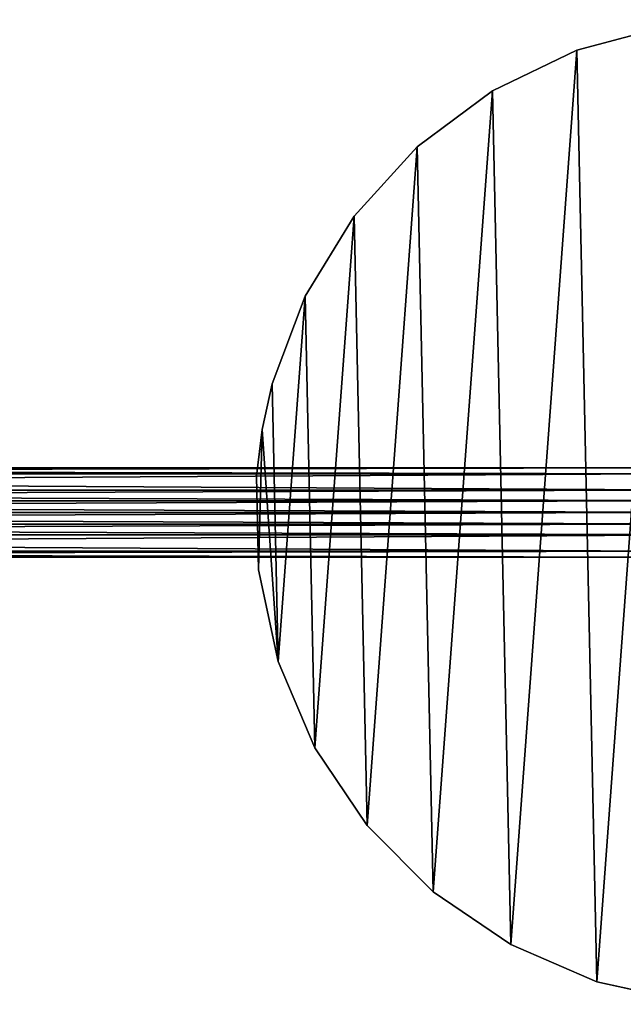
# Model space of a CAD drawing. Extents: x 1 to 133, y -12 to 0.
# Tile 206 of 256: x 62.75 to 66.12, y -8.7 to -3.21. Entities that reach past the tile are written whole.
import ezdxf

# ---------------------------------------------------------------- set-up
doc = ezdxf.new("R2010")
doc.units = 0
doc.header["$LTSCALE"] = 2.54
doc.layers.get('0').update_dxf_attribs({"color": 13, "linetype": 'CONTINUOUS'})

# ---------------------------------------------------------------- blocks, each defined once
blk = doc.blocks.new('SLING_IV_-_Z_O_ENIE16_06_B')
at = {"color": 0}
for p, q in [((66.3631, -3.2479, 124.0951), (65.8578, -3.3821, 124.0951)), ((65.8578, -3.3821, 131.6951), (66.3631, -3.2479, 131.6951)), ((66.3631, -3.2479, 124.0951), (65.8578, -3.3821, 124.0951)), ((65.8578, -3.3821, 131.6951), (66.3631, -3.2479, 131.6951)), ((65.8578, -3.3821, 124.0951), (65.3871, -3.6095, 124.0951)), ((65.3871, -3.6095, 131.6951), (65.8578, -3.3821, 131.6951)), ((65.8578, -3.3821, 124.0951), (65.3871, -3.6095, 124.0951)), ((65.3871, -3.6095, 131.6951), (65.8578, -3.3821, 131.6951)), ((65.8578, -3.3821, 124.0951), (65.8578, -3.3821, 131.6951)), ((65.8578, -3.3821, 124.0951), (65.8578, -3.3821, 131.6951)), ((65.3871, -3.6095, 124.0951), (64.9678, -3.9218, 124.0951)), ((64.9678, -3.9218, 131.6951), (65.3871, -3.6095, 131.6951)), ((65.3871, -3.6095, 124.0951), (64.9678, -3.9218, 124.0951)), ((64.9678, -3.9218, 131.6951), (65.3871, -3.6095, 131.6951)), ((65.3871, -3.6095, 124.0951), (65.3871, -3.6095, 131.6951)), ((65.3871, -3.6095, 124.0951), (65.3871, -3.6095, 131.6951)), ((64.9678, -3.9218, 124.0951), (64.6153, -4.3079, 124.0951)), ((64.6153, -4.3079, 131.6951), (64.9678, -3.9218, 131.6951)), ((64.9678, -3.9218, 124.0951), (64.6153, -4.3079, 124.0951)), ((64.6153, -4.3079, 131.6951), (64.9678, -3.9218, 131.6951)), ((64.9678, -3.9218, 124.0951), (64.9678, -3.9218, 131.6951)), ((64.9678, -3.9218, 124.0951), (64.9678, -3.9218, 131.6951)), ((64.6153, -4.3079, 124.0951), (64.3422, -4.7537, 124.0951)), ((64.3422, -4.7537, 131.6951), (64.6153, -4.3079, 131.6951)), ((64.6153, -4.3079, 124.0951), (64.3422, -4.7537, 124.0951)), ((64.3422, -4.7537, 131.6951), (64.6153, -4.3079, 131.6951)), ((64.6153, -4.3079, 124.0951), (64.6153, -4.3079, 131.6951)), ((64.6153, -4.3079, 124.0951), (64.6153, -4.3079, 131.6951)), ((64.3422, -4.7537, 124.0951), (64.1584, -5.2431, 124.0951)), ((64.1584, -5.2431, 131.6951), (64.3422, -4.7537, 131.6951)), ((64.3422, -4.7537, 124.0951), (64.1584, -5.2431, 124.0951)), ((64.1584, -5.2431, 131.6951), (64.3422, -4.7537, 131.6951)), ((64.3422, -4.7537, 124.0951), (64.3422, -4.7537, 131.6951)), ((64.3422, -4.7537, 124.0951), (64.3422, -4.7537, 131.6951)), ((64.1022, -5.4987, 131.6951), (64.1584, -5.2431, 131.6951)), ((64.1584, -5.2431, 124.0951), (64.1022, -5.4987, 124.0951)), ((64.1584, -5.2431, 124.0951), (64.1022, -5.4987, 124.0951)), ((64.1022, -5.4987, 131.6951), (64.1584, -5.2431, 131.6951)), ((64.1584, -5.2431, 124.0951), (64.1584, -5.2431, 131.6951)), ((64.1584, -5.2431, 124.0951), (64.1584, -5.2431, 131.6951)), ((64.1022, -5.4987, 124.0951), (64.0705, -5.7585, 124.0951)), ((64.0705, -5.7585, 131.6951), (64.1022, -5.4987, 131.6951)), ((64.1022, -5.4987, 124.0951), (64.0705, -5.7585, 124.0951)), ((64.0705, -5.7585, 131.6951), (64.1022, -5.4987, 131.6951)), ((64.1022, -5.4987, 124.0951), (64.1022, -5.4987, 131.6951)), ((64.1022, -5.4987, 124.0951), (64.1022, -5.4987, 131.6951)), ((50.7816, -5.7108, 14.7056), (66.4381, -5.7108, 124.1224)), ((50.7816, -5.7108, 14.7056), (66.4381, -5.7108, 124.1224)), ((50.6566, -5.7443, 14.7145), (66.3131, -5.7443, 124.1312)), ((50.6566, -5.7443, 14.7145), (66.3131, -5.7443, 124.1312)), ((50.9066, -5.7443, 14.6967), (66.5631, -5.7443, 124.1135)), ((50.9066, -5.7443, 14.6967), (66.5631, -5.7443, 124.1135)), ((64.0705, -5.7585, 124.0951), (64.0705, -5.7585, 131.6951)), ((64.0705, -5.7585, 124.0951), (64.0818, -6.2812, 124.0951)), ((64.0818, -6.2812, 131.6951), (64.0705, -5.7585, 131.6951)), ((64.0705, -5.7585, 124.0951), (64.0705, -5.7585, 131.6951)), ((64.0705, -5.7585, 124.0951), (64.0818, -6.2812, 124.0951)), ((64.0818, -6.2812, 131.6951), (64.0705, -5.7585, 131.6951)), ((50.5651, -5.8358, 14.721), (66.2216, -5.8358, 124.1378)), ((50.5651, -5.8358, 14.721), (66.2216, -5.8358, 124.1378)), ((50.9981, -5.8358, 14.6902), (66.6546, -5.8358, 124.1069)), ((50.9981, -5.8358, 14.6902), (66.6546, -5.8358, 124.1069)), ((50.5401, -5.8961, 14.7228), (66.1966, -5.8961, 124.1396)), ((50.5401, -5.8961, 14.7228), (66.1966, -5.8961, 124.1396)), ((51.023, -5.8961, 14.6884), (66.6796, -5.8961, 124.1052)), ((51.023, -5.8961, 14.6884), (66.6796, -5.8961, 124.1052)), ((50.5316, -5.9608, 14.7234), (66.1881, -5.9608, 124.1402)), ((50.5316, -5.9608, 14.7234), (66.1881, -5.9608, 124.1402)), ((51.0316, -5.9608, 14.6878), (66.6881, -5.9608, 124.1046)), ((51.0316, -5.9608, 14.6878), (66.6881, -5.9608, 124.1046)), ((50.5401, -6.0255, 14.7228), (66.1966, -6.0255, 124.1396)), ((50.5401, -6.0255, 14.7228), (66.1966, -6.0255, 124.1396)), ((51.023, -6.0255, 14.6884), (66.6796, -6.0255, 124.1052)), ((51.023, -6.0255, 14.6884), (66.6796, -6.0255, 124.1052)), ((50.5651, -6.0858, 14.721), (66.2216, -6.0858, 124.1378)), ((50.5651, -6.0858, 14.721), (66.2216, -6.0858, 124.1378)), ((50.9981, -6.0858, 14.6902), (66.6546, -6.0858, 124.1069)), ((50.9981, -6.0858, 14.6902), (66.6546, -6.0858, 124.1069)), ((50.6566, -6.1773, 14.7145), (66.3131, -6.1773, 124.1312)), ((50.6566, -6.1773, 14.7145), (66.3131, -6.1773, 124.1312)), ((50.9066, -6.1773, 14.6967), (66.5631, -6.1773, 124.1135)), ((50.9066, -6.1773, 14.6967), (66.5631, -6.1773, 124.1135)), ((50.7816, -6.2108, 14.7056), (66.4381, -6.2108, 124.1224)), ((50.7816, -6.2108, 14.7056), (66.4381, -6.2108, 124.1224)), ((64.0818, -6.2812, 124.0951), (64.0818, -6.2812, 131.6951)), ((64.0818, -6.2812, 124.0951), (64.1918, -6.7923, 124.0951)), ((64.1918, -6.7923, 131.6951), (64.0818, -6.2812, 131.6951)), ((64.0818, -6.2812, 124.0951), (64.0818, -6.2812, 131.6951)), ((64.0818, -6.2812, 124.0951), (64.1918, -6.7923, 124.0951)), ((64.1918, -6.7923, 131.6951), (64.0818, -6.2812, 131.6951)), ((64.1918, -6.7923, 124.0951), (64.1918, -6.7923, 131.6951)), ((64.1918, -6.7923, 124.0951), (64.3965, -7.2734, 124.0951)), ((64.3965, -7.2734, 131.6951), (64.1918, -6.7923, 131.6951)), ((64.1918, -6.7923, 124.0951), (64.1918, -6.7923, 131.6951)), ((64.1918, -6.7923, 124.0951), (64.3965, -7.2734, 124.0951)), ((64.3965, -7.2734, 131.6951), (64.1918, -6.7923, 131.6951)), ((64.3965, -7.2734, 124.0951), (64.3965, -7.2734, 131.6951)), ((64.3965, -7.2734, 124.0951), (64.6886, -7.707, 124.0951)), ((64.6886, -7.707, 131.6951), (64.3965, -7.2734, 131.6951)), ((64.3965, -7.2734, 124.0951), (64.3965, -7.2734, 131.6951)), ((64.3965, -7.2734, 124.0951), (64.6886, -7.707, 124.0951)), ((64.6886, -7.707, 131.6951), (64.3965, -7.2734, 131.6951)), ((64.6886, -7.707, 124.0951), (64.6886, -7.707, 131.6951)), ((64.6886, -7.707, 124.0951), (65.0575, -8.0775, 124.0951)), ((65.0575, -8.0775, 131.6951), (64.6886, -7.707, 131.6951)), ((64.6886, -7.707, 124.0951), (64.6886, -7.707, 131.6951)), ((64.6886, -7.707, 124.0951), (65.0575, -8.0775, 124.0951)), ((65.0575, -8.0775, 131.6951), (64.6886, -7.707, 131.6951)), ((65.0575, -8.0775, 124.0951), (65.0575, -8.0775, 131.6951)), ((65.0575, -8.0775, 124.0951), (65.4898, -8.3715, 124.0951)), ((65.4898, -8.3715, 131.6951), (65.0575, -8.0775, 131.6951)), ((65.0575, -8.0775, 124.0951), (65.0575, -8.0775, 131.6951)), ((65.0575, -8.0775, 124.0951), (65.4898, -8.3715, 124.0951)), ((65.4898, -8.3715, 131.6951), (65.0575, -8.0775, 131.6951)), ((65.4898, -8.3715, 124.0951), (65.4898, -8.3715, 131.6951)), ((65.4898, -8.3715, 124.0951), (65.9699, -8.5784, 124.0951)), ((65.9699, -8.5784, 131.6951), (65.4898, -8.3715, 131.6951)), ((65.4898, -8.3715, 124.0951), (65.4898, -8.3715, 131.6951)), ((65.4898, -8.3715, 124.0951), (65.9699, -8.5784, 124.0951)), ((65.9699, -8.5784, 131.6951), (65.4898, -8.3715, 131.6951)), ((65.9699, -8.5784, 124.0951), (65.9699, -8.5784, 131.6951)), ((65.9699, -8.5784, 124.0951), (66.4805, -8.6906, 124.0951)), ((66.4805, -8.6906, 131.6951), (65.9699, -8.5784, 131.6951)), ((65.9699, -8.5784, 124.0951), (65.9699, -8.5784, 131.6951)), ((65.9699, -8.5784, 124.0951), (66.4805, -8.6906, 124.0951)), ((66.4805, -8.6906, 131.6951), (65.9699, -8.5784, 131.6951))]:
    blk.add_line(p, q, dxfattribs=at)
mesh = blk.add_polyface(dxfattribs=at)
corners = [(64.1022, -5.4987, 124.0951), (64.0818, -6.2812, 124.0951), (64.0705, -5.7585, 124.0951), (64.1918, -6.7923, 124.0951), (64.1584, -5.2431, 124.0951), (64.3422, -4.7537, 124.0951), (64.3965, -7.2734, 124.0951), (64.6153, -4.3079, 124.0951), (64.6886, -7.707, 124.0951), (64.9678, -3.9218, 124.0951), (65.0575, -8.0775, 124.0951), (65.3871, -3.6095, 124.0951), (65.4898, -8.3715, 124.0951), (65.8578, -3.3821, 124.0951), (65.9699, -8.5784, 124.0951), (66.3631, -3.2479, 124.0951), (66.4805, -8.6906, 124.0951), (66.8847, -3.2117, 124.0951), (67.0032, -8.7042, 124.0951), (67.4036, -3.275, 124.0951), (67.5189, -8.6187, 124.0951), (67.9013, -3.4353, 124.0951), (68.0092, -8.4371, 124.0951), (68.3596, -3.6869, 124.0951), (68.4562, -8.166, 124.0951), (68.762, -4.0206, 124.0951), (68.8438, -7.8152, 124.0951), (69.0939, -4.4245, 124.0951), (69.1581, -7.3973, 124.0951), (69.3435, -4.8839, 124.0951), (69.3876, -6.9276, 124.0951), (69.5016, -5.3823, 124.0951), (69.524, -6.4229, 124.0951), (69.5625, -5.9015, 124.0951)]
mesh.append_faces([[corners[k] for k in face] for face in [(0, 1, 2), (32, 31, 33)]], dxfattribs={"vtx0": -1, "color": 0})
mesh.append_faces([[corners[k] for k in face] for face in [(1, 0, 3), (3, 5, 6), (6, 7, 8), (8, 9, 10), (10, 11, 12), (12, 13, 14), (14, 15, 16), (16, 17, 18), (18, 19, 20), (20, 21, 22), (22, 23, 24), (24, 25, 26), (26, 27, 28), (28, 29, 30), (30, 31, 32)]], dxfattribs={"vtx0": -1, "vtx1": -1, "color": 0})
mesh.append_faces([[corners[k] for k in face] for face in [(3, 0, 4), (3, 4, 5), (6, 5, 7), (8, 7, 9), (10, 9, 11), (12, 11, 13), (14, 13, 15), (16, 15, 17), (18, 17, 19), (20, 19, 21), (22, 21, 23), (24, 23, 25), (26, 25, 27), (28, 27, 29), (30, 29, 31)]], dxfattribs={"vtx0": -1, "vtx2": -1, "color": 0})
mesh = blk.add_polyface(dxfattribs=at)
corners = [(64.0818, -6.2812, 131.6951), (64.1022, -5.4987, 131.6951), (64.0705, -5.7585, 131.6951), (64.1918, -6.7923, 131.6951), (64.1584, -5.2431, 131.6951), (64.3422, -4.7537, 131.6951), (64.3965, -7.2734, 131.6951), (64.6153, -4.3079, 131.6951), (64.6886, -7.707, 131.6951), (64.9678, -3.9218, 131.6951), (65.0575, -8.0775, 131.6951), (65.3871, -3.6095, 131.6951), (65.4898, -8.3715, 131.6951), (65.8578, -3.3821, 131.6951), (65.9699, -8.5784, 131.6951), (66.3631, -3.2479, 131.6951), (66.4805, -8.6906, 131.6951), (66.8847, -3.2117, 131.6951), (67.0032, -8.7042, 131.6951), (67.4036, -3.275, 131.6951), (67.5189, -8.6187, 131.6951), (67.9013, -3.4353, 131.6951), (68.0092, -8.4371, 131.6951), (68.3596, -3.6869, 131.6951), (68.4562, -8.166, 131.6951), (68.762, -4.0206, 131.6951), (68.8438, -7.8152, 131.6951), (69.0939, -4.4245, 131.6951), (69.1581, -7.3973, 131.6951), (69.3435, -4.8839, 131.6951), (69.3876, -6.9276, 131.6951), (69.5016, -5.3823, 131.6951), (69.524, -6.4229, 131.6951), (69.5625, -5.9015, 131.6951)]
mesh.append_faces([[corners[k] for k in face] for face in [(0, 1, 2), (31, 32, 33)]], dxfattribs={"vtx0": -1, "color": 0})
mesh.append_faces([[corners[k] for k in face] for face in [(1, 3, 4), (4, 3, 5), (5, 6, 7), (7, 8, 9), (9, 10, 11), (11, 12, 13), (13, 14, 15), (15, 16, 17), (17, 18, 19), (19, 20, 21), (21, 22, 23), (23, 24, 25), (25, 26, 27), (27, 28, 29), (29, 30, 31)]], dxfattribs={"vtx0": -1, "vtx1": -1, "color": 0})
mesh.append_faces([[corners[k] for k in face] for face in [(1, 0, 3), (5, 3, 6), (7, 6, 8), (9, 8, 10), (11, 10, 12), (13, 12, 14), (15, 14, 16), (17, 16, 18), (19, 18, 20), (21, 20, 22), (23, 22, 24), (25, 24, 26), (27, 26, 28), (29, 28, 30), (31, 30, 32)]], dxfattribs={"vtx0": -1, "vtx2": -1, "color": 0})
at = {"color": 250}
mesh = blk.add_polyface(dxfattribs=at)
corners = [(65.8578, -3.3821, 131.6951), (66.3631, -3.2479, 124.0951), (65.8578, -3.3821, 124.0951), (66.3631, -3.2479, 131.6951)]
mesh.append_faces([[corners[k] for k in face] for face in [(0, 1, 2), (1, 0, 3)]], dxfattribs={"vtx0": -1, "color": 250})
mesh = blk.add_polyface(dxfattribs=at)
corners = [(65.3871, -3.6095, 131.6951), (65.8578, -3.3821, 124.0951), (65.3871, -3.6095, 124.0951), (65.8578, -3.3821, 131.6951)]
mesh.append_faces([[corners[k] for k in face] for face in [(0, 1, 2), (1, 0, 3)]], dxfattribs={"vtx0": -1, "color": 250})
mesh = blk.add_polyface(dxfattribs=at)
corners = [(64.9678, -3.9218, 131.6951), (65.3871, -3.6095, 124.0951), (64.9678, -3.9218, 124.0951), (65.3871, -3.6095, 131.6951)]
mesh.append_faces([[corners[k] for k in face] for face in [(0, 1, 2), (1, 0, 3)]], dxfattribs={"vtx0": -1, "color": 250})
mesh = blk.add_polyface(dxfattribs=at)
corners = [(64.9678, -3.9218, 131.6951), (64.6153, -4.3079, 124.0951), (64.6153, -4.3079, 131.6951), (64.9678, -3.9218, 124.0951)]
mesh.append_faces([[corners[k] for k in face] for face in [(0, 1, 2), (1, 0, 3)]], dxfattribs={"vtx0": -1, "color": 250})
mesh = blk.add_polyface(dxfattribs=at)
corners = [(64.6153, -4.3079, 131.6951), (64.3422, -4.7537, 124.0951), (64.3422, -4.7537, 131.6951), (64.6153, -4.3079, 124.0951)]
mesh.append_faces([[corners[k] for k in face] for face in [(0, 1, 2), (1, 0, 3)]], dxfattribs={"vtx0": -1, "color": 250})
mesh = blk.add_polyface(dxfattribs=at)
corners = [(64.3422, -4.7537, 131.6951), (64.1584, -5.2431, 124.0951), (64.1584, -5.2431, 131.6951), (64.3422, -4.7537, 124.0951)]
mesh.append_faces([[corners[k] for k in face] for face in [(0, 1, 2), (1, 0, 3)]], dxfattribs={"vtx0": -1, "color": 250})
mesh = blk.add_polyface(dxfattribs=at)
corners = [(64.1584, -5.2431, 131.6951), (64.1022, -5.4987, 124.0951), (64.1022, -5.4987, 131.6951), (64.1584, -5.2431, 124.0951)]
mesh.append_faces([[corners[k] for k in face] for face in [(0, 1, 2), (1, 0, 3)]], dxfattribs={"vtx0": -1, "color": 250})
mesh = blk.add_polyface(dxfattribs=at)
corners = [(64.1022, -5.4987, 131.6951), (64.0705, -5.7585, 124.0951), (64.0705, -5.7585, 131.6951), (64.1022, -5.4987, 124.0951)]
mesh.append_faces([[corners[k] for k in face] for face in [(0, 1, 2), (1, 0, 3)]], dxfattribs={"vtx0": -1, "color": 250})
at = {"color": 0}
mesh = blk.add_polyface(dxfattribs=at)
corners = [(50.6566, -5.7443, 14.7145), (66.4381, -5.7108, 124.1224), (50.7816, -5.7108, 14.7056), (66.3131, -5.7443, 124.1312)]
mesh.append_faces([[corners[k] for k in face] for face in [(0, 1, 2), (1, 0, 3)]], dxfattribs={"vtx0": -1, "color": 0})
mesh = blk.add_polyface(dxfattribs=at)
corners = [(50.7816, -5.7108, 14.7056), (66.5631, -5.7443, 124.1135), (50.9066, -5.7443, 14.6967), (66.4381, -5.7108, 124.1224)]
mesh.append_faces([[corners[k] for k in face] for face in [(0, 1, 2), (1, 0, 3)]], dxfattribs={"vtx0": -1, "color": 0})
mesh = blk.add_polyface(dxfattribs=at)
corners = [(50.5651, -5.8358, 14.721), (66.3131, -5.7443, 124.1312), (50.6566, -5.7443, 14.7145), (66.2216, -5.8358, 124.1378)]
mesh.append_faces([[corners[k] for k in face] for face in [(0, 1, 2), (1, 0, 3)]], dxfattribs={"vtx0": -1, "color": 0})
mesh = blk.add_polyface(dxfattribs=at)
corners = [(50.9066, -5.7443, 14.6967), (66.6546, -5.8358, 124.1069), (50.9981, -5.8358, 14.6902), (66.5631, -5.7443, 124.1135)]
mesh.append_faces([[corners[k] for k in face] for face in [(0, 1, 2), (1, 0, 3)]], dxfattribs={"vtx0": -1, "color": 0})
at = {"color": 250}
mesh = blk.add_polyface(dxfattribs=at)
corners = [(64.0705, -5.7585, 131.6951), (64.0818, -6.2812, 124.0951), (64.0818, -6.2812, 131.6951), (64.0705, -5.7585, 124.0951)]
mesh.append_faces([[corners[k] for k in face] for face in [(0, 1, 2), (1, 0, 3)]], dxfattribs={"vtx0": -1, "color": 250})
at = {"color": 0}
mesh = blk.add_polyface(dxfattribs=at)
corners = [(66.2216, -5.8358, 124.1378), (50.5401, -5.8961, 14.7228), (66.1966, -5.8961, 124.1396), (50.5651, -5.8358, 14.721)]
mesh.append_faces([[corners[k] for k in face] for face in [(0, 1, 2), (1, 0, 3)]], dxfattribs={"vtx0": -1, "color": 0})
mesh = blk.add_polyface(dxfattribs=at)
corners = [(50.9981, -5.8358, 14.6902), (66.6796, -5.8961, 124.1052), (51.023, -5.8961, 14.6884), (66.6546, -5.8358, 124.1069)]
mesh.append_faces([[corners[k] for k in face] for face in [(0, 1, 2), (1, 0, 3)]], dxfattribs={"vtx0": -1, "color": 0})
mesh = blk.add_polyface(dxfattribs=at)
corners = [(66.1966, -5.8961, 124.1396), (50.5316, -5.9608, 14.7234), (66.1881, -5.9608, 124.1402), (50.5401, -5.8961, 14.7228)]
mesh.append_faces([[corners[k] for k in face] for face in [(0, 1, 2), (1, 0, 3)]], dxfattribs={"vtx0": -1, "color": 0})
mesh = blk.add_polyface(dxfattribs=at)
corners = [(51.023, -5.8961, 14.6884), (66.6881, -5.9608, 124.1046), (51.0316, -5.9608, 14.6878), (66.6796, -5.8961, 124.1052)]
mesh.append_faces([[corners[k] for k in face] for face in [(0, 1, 2), (1, 0, 3)]], dxfattribs={"vtx0": -1, "color": 0})
mesh = blk.add_polyface(dxfattribs=at)
corners = [(66.1881, -5.9608, 124.1402), (50.5401, -6.0255, 14.7228), (66.1966, -6.0255, 124.1396), (50.5316, -5.9608, 14.7234)]
mesh.append_faces([[corners[k] for k in face] for face in [(0, 1, 2), (1, 0, 3)]], dxfattribs={"vtx0": -1, "color": 0})
mesh = blk.add_polyface(dxfattribs=at)
corners = [(51.0316, -5.9608, 14.6878), (66.6796, -6.0255, 124.1052), (51.023, -6.0255, 14.6884), (66.6881, -5.9608, 124.1046)]
mesh.append_faces([[corners[k] for k in face] for face in [(0, 1, 2), (1, 0, 3)]], dxfattribs={"vtx0": -1, "color": 0})
mesh = blk.add_polyface(dxfattribs=at)
corners = [(66.1966, -6.0255, 124.1396), (50.5651, -6.0858, 14.721), (66.2216, -6.0858, 124.1378), (50.5401, -6.0255, 14.7228)]
mesh.append_faces([[corners[k] for k in face] for face in [(0, 1, 2), (1, 0, 3)]], dxfattribs={"vtx0": -1, "color": 0})
mesh = blk.add_polyface(dxfattribs=at)
corners = [(51.023, -6.0255, 14.6884), (66.6546, -6.0858, 124.1069), (50.9981, -6.0858, 14.6902), (66.6796, -6.0255, 124.1052)]
mesh.append_faces([[corners[k] for k in face] for face in [(0, 1, 2), (1, 0, 3)]], dxfattribs={"vtx0": -1, "color": 0})
mesh = blk.add_polyface(dxfattribs=at)
corners = [(66.3131, -6.1773, 124.1312), (50.5651, -6.0858, 14.721), (50.6566, -6.1773, 14.7145), (66.2216, -6.0858, 124.1378)]
mesh.append_faces([[corners[k] for k in face] for face in [(0, 1, 2), (1, 0, 3)]], dxfattribs={"vtx0": -1, "color": 0})
mesh = blk.add_polyface(dxfattribs=at)
corners = [(66.6546, -6.0858, 124.1069), (50.9066, -6.1773, 14.6967), (50.9981, -6.0858, 14.6902), (66.5631, -6.1773, 124.1135)]
mesh.append_faces([[corners[k] for k in face] for face in [(0, 1, 2), (1, 0, 3)]], dxfattribs={"vtx0": -1, "color": 0})
mesh = blk.add_polyface(dxfattribs=at)
corners = [(66.4381, -6.2108, 124.1224), (50.6566, -6.1773, 14.7145), (50.7816, -6.2108, 14.7056), (66.3131, -6.1773, 124.1312)]
mesh.append_faces([[corners[k] for k in face] for face in [(0, 1, 2), (1, 0, 3)]], dxfattribs={"vtx0": -1, "color": 0})
mesh = blk.add_polyface(dxfattribs=at)
corners = [(66.5631, -6.1773, 124.1135), (50.7816, -6.2108, 14.7056), (50.9066, -6.1773, 14.6967), (66.4381, -6.2108, 124.1224)]
mesh.append_faces([[corners[k] for k in face] for face in [(0, 1, 2), (1, 0, 3)]], dxfattribs={"vtx0": -1, "color": 0})
at = {"color": 250}
mesh = blk.add_polyface(dxfattribs=at)
corners = [(64.0818, -6.2812, 131.6951), (64.1918, -6.7923, 124.0951), (64.1918, -6.7923, 131.6951), (64.0818, -6.2812, 124.0951)]
mesh.append_faces([[corners[k] for k in face] for face in [(0, 1, 2), (1, 0, 3)]], dxfattribs={"vtx0": -1, "color": 250})
mesh = blk.add_polyface(dxfattribs=at)
corners = [(64.1918, -6.7923, 131.6951), (64.3965, -7.2734, 124.0951), (64.3965, -7.2734, 131.6951), (64.1918, -6.7923, 124.0951)]
mesh.append_faces([[corners[k] for k in face] for face in [(0, 1, 2), (1, 0, 3)]], dxfattribs={"vtx0": -1, "color": 250})
mesh = blk.add_polyface(dxfattribs=at)
corners = [(64.3965, -7.2734, 131.6951), (64.6886, -7.707, 124.0951), (64.6886, -7.707, 131.6951), (64.3965, -7.2734, 124.0951)]
mesh.append_faces([[corners[k] for k in face] for face in [(0, 1, 2), (1, 0, 3)]], dxfattribs={"vtx0": -1, "color": 250})
mesh = blk.add_polyface(dxfattribs=at)
corners = [(64.6886, -7.707, 131.6951), (65.0575, -8.0775, 124.0951), (65.0575, -8.0775, 131.6951), (64.6886, -7.707, 124.0951)]
mesh.append_faces([[corners[k] for k in face] for face in [(0, 1, 2), (1, 0, 3)]], dxfattribs={"vtx0": -1, "color": 250})
mesh = blk.add_polyface(dxfattribs=at)
corners = [(65.4898, -8.3715, 131.6951), (65.0575, -8.0775, 124.0951), (65.4898, -8.3715, 124.0951), (65.0575, -8.0775, 131.6951)]
mesh.append_faces([[corners[k] for k in face] for face in [(0, 1, 2), (1, 0, 3)]], dxfattribs={"vtx0": -1, "color": 250})
mesh = blk.add_polyface(dxfattribs=at)
corners = [(65.9699, -8.5784, 131.6951), (65.4898, -8.3715, 124.0951), (65.9699, -8.5784, 124.0951), (65.4898, -8.3715, 131.6951)]
mesh.append_faces([[corners[k] for k in face] for face in [(0, 1, 2), (1, 0, 3)]], dxfattribs={"vtx0": -1, "color": 250})
mesh = blk.add_polyface(dxfattribs=at)
corners = [(66.4805, -8.6906, 131.6951), (65.9699, -8.5784, 124.0951), (66.4805, -8.6906, 124.0951), (65.9699, -8.5784, 131.6951)]
mesh.append_faces([[corners[k] for k in face] for face in [(0, 1, 2), (1, 0, 3)]], dxfattribs={"vtx0": -1, "color": 250})

msp = doc.modelspace()

# ---------------------------------------------------------------- block references
at = {"color": 18}
msp.add_blockref('SLING_IV_-_Z_O_ENIE16_06_B', (0, 0), dxfattribs=at)

doc.saveas('drawing.dxf')
